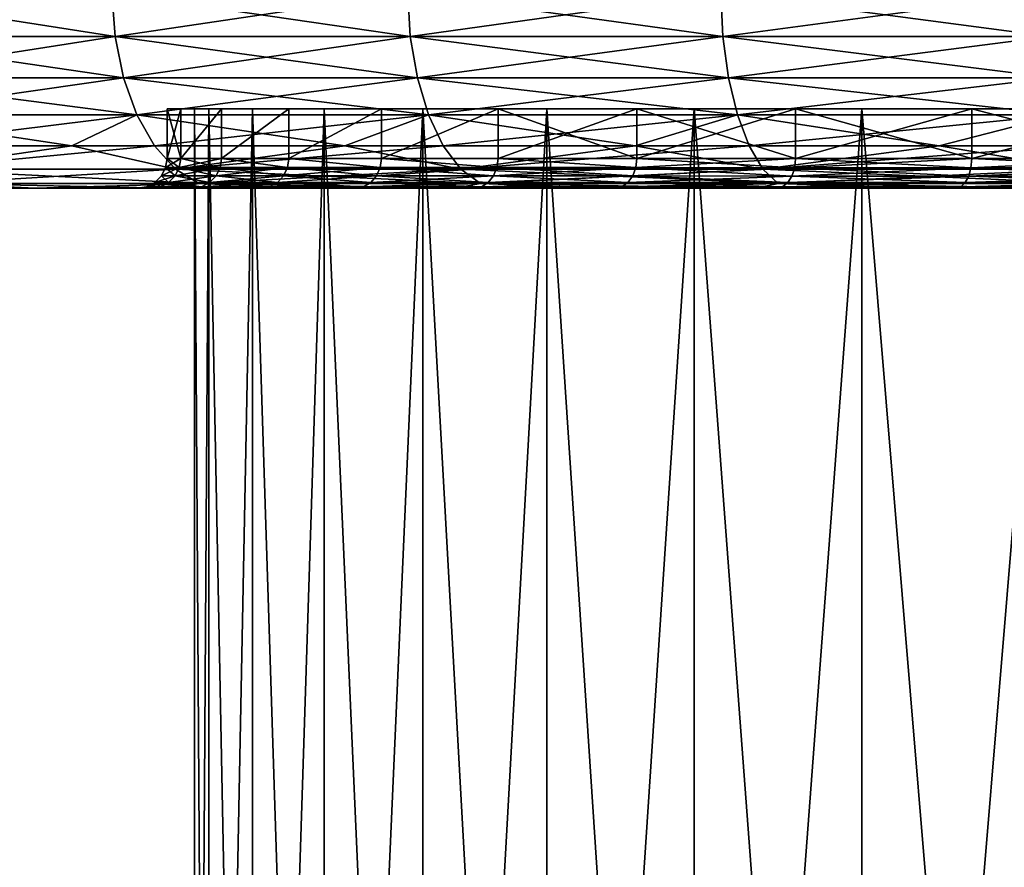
# Model space of a CAD drawing. Header units: metres. Extents: x -128 to 146, y -23 to 80.
# Tile 64 of 113: x 58 to 67, y 46 to 55. Entities that reach past the tile are written whole.
import ezdxf

# ---------------------------------------------------------------- set-up
doc = ezdxf.new("R2010")
doc.units = ezdxf.units.M
doc.layers.add('solid_509241_SW0001', color=7, linetype='CONTINUOUS')

msp = doc.modelspace()

# ---------------------------------------------------------------- linework, layer by layer
at = {"layer": 'solid_509241_SW0001'}
for points in [[(55.766575, 54.527153, -24.409277), (55.730045, 54.96666, -24.452282), (58.49556, 54.966637, -26.554569)], [(58.527222, 54.527153, 26.507864), (58.49556, 54.966637, 26.554565), (55.730045, 54.96666, 24.452278)], [(58.527222, 54.527153, 26.507864), (55.730045, 54.96666, 24.452278), (55.766575, 54.527153, 24.409275)], [(58.527222, 54.527153, -26.507868), (55.766575, 54.527153, -24.409277), (58.49556, 54.966637, -26.554569)], [(58.527222, 54.527153, -26.507868), (58.49556, 54.966637, -26.554569), (61.47216, 54.966656, -28.345528)], [(61.498581, 54.527153, 28.295673), (61.47216, 54.966656, 28.345526), (58.49556, 54.966637, 26.554565)], [(61.498581, 54.527153, 28.295673), (58.49556, 54.966637, 26.554565), (58.527222, 54.527153, 26.507864)], [(61.498581, 54.527153, -28.295675), (58.527222, 54.527153, -26.507868), (61.47216, 54.966656, -28.345528)], [(61.498581, 54.527153, -28.295675), (61.47216, 54.966656, -28.345528), (64.624939, 54.966671, -29.804159)], [(64.645821, 54.527153, 29.751741), (64.624939, 54.966671, 29.804155), (61.47216, 54.966656, 28.345526)], [(64.645821, 54.527153, 29.751741), (61.47216, 54.966656, 28.345526), (61.498581, 54.527153, 28.295673)], [(64.645821, 54.527153, -29.751743), (61.498581, 54.527153, -28.295675), (64.624939, 54.966671, -29.804159)], [(64.645821, 54.527153, -29.751743), (64.624939, 54.966671, -29.804159), (67.916946, 54.966648, -30.913364)], [(67.932037, 54.527153, 30.858997), (67.916946, 54.966648, 30.913363), (64.624939, 54.966671, 29.804155)], [(67.932037, 54.527153, 30.858997), (64.624939, 54.966671, 29.804155), (64.645821, 54.527153, 29.751741)], [(67.932037, 54.527153, -30.858999), (64.645821, 54.527153, -29.751743), (67.916946, 54.966648, -30.913364)], [(55.766575, 54.527153, 24.409275), (55.864986, 54.110447, 24.293413), (58.61253, 54.110447, 26.38204)], [(58.527222, 54.527153, 26.507864), (55.766575, 54.527153, 24.409275), (58.61253, 54.110447, 26.38204)], [(55.864986, 54.110447, -24.293415), (55.766575, 54.527153, -24.409277), (58.527222, 54.527153, -26.507868)], [(58.61253, 54.110447, -26.382044), (55.864986, 54.110447, -24.293415), (58.527222, 54.527153, -26.507868)], [(58.527222, 54.527153, 26.507864), (58.61253, 54.110447, 26.38204), (61.56979, 54.110447, 28.161364)], [(61.498581, 54.527153, 28.295673), (58.527222, 54.527153, 26.507864), (61.56979, 54.110447, 28.161364)], [(58.61253, 54.110447, -26.382044), (58.527222, 54.527153, -26.507868), (61.498581, 54.527153, -28.295675)], [(61.56979, 54.110447, -28.161367), (58.61253, 54.110447, -26.382044), (61.498581, 54.527153, -28.295675)], [(61.498581, 54.527153, 28.295673), (61.56979, 54.110447, 28.161364), (64.702087, 54.110447, 29.610519)], [(64.645821, 54.527153, 29.751741), (61.498581, 54.527153, 28.295673), (64.702087, 54.110447, 29.610519)], [(61.56979, 54.110447, -28.161367), (61.498581, 54.527153, -28.295675), (64.645821, 54.527153, -29.751743)], [(64.702087, 54.110447, -29.610523), (61.56979, 54.110447, -28.161367), (64.645821, 54.527153, -29.751743)], [(64.645821, 54.527153, 29.751741), (64.702087, 54.110447, 29.610519), (67.97271, 54.110447, 30.712521)], [(67.932037, 54.527153, 30.858997), (64.645821, 54.527153, 29.751741), (67.97271, 54.110447, 30.712521)], [(64.702087, 54.110447, -29.610523), (64.645821, 54.527153, -29.751743), (67.932037, 54.527153, -30.858999)], [(67.97271, 54.110447, -30.712524), (64.702087, 54.110447, -29.610523), (67.932037, 54.527153, -30.858999)], [(55.864986, 54.110447, 24.293413), (56.020443, 53.737495, 24.110397), (58.747288, 53.737495, 26.18329)], [(58.61253, 54.110447, 26.38204), (55.864986, 54.110447, 24.293413), (58.747288, 53.737495, 26.18329)], [(56.020443, 53.737495, -24.110399), (55.864986, 54.110447, -24.293415), (58.61253, 54.110447, -26.382044)], [(58.747288, 53.737495, -26.183294), (56.020443, 53.737495, -24.110399), (58.61253, 54.110447, -26.382044)], [(58.61253, 54.110447, 26.38204), (58.747288, 53.737495, 26.18329), (61.682266, 53.737495, 27.949209)], [(61.56979, 54.110447, 28.161364), (58.61253, 54.110447, 26.38204), (61.682266, 53.737495, 27.949209)], [(58.747288, 53.737495, -26.183294), (58.61253, 54.110447, -26.382044), (61.56979, 54.110447, -28.161367)], [(61.682266, 53.737495, -27.949211), (58.747288, 53.737495, -26.183294), (61.56979, 54.110447, -28.161367)], [(61.56979, 54.110447, 28.161364), (61.682266, 53.737495, 27.949209), (64.79097, 53.737499, 29.387447)], [(64.702087, 54.110447, 29.610519), (61.56979, 54.110447, 28.161364), (64.79097, 53.737499, 29.387447)], [(61.682266, 53.737495, -27.949211), (61.56979, 54.110447, -28.161367), (64.702087, 54.110447, -29.610523)], [(64.79097, 53.737499, -29.387451), (61.682266, 53.737495, -27.949211), (64.702087, 54.110447, -29.610523)], [(64.702087, 54.110447, 29.610519), (64.79097, 53.737499, 29.387447), (68.036949, 53.737499, 30.481146)], [(67.97271, 54.110447, 30.712521), (64.702087, 54.110447, 29.610519), (68.036949, 53.737499, 30.481146)], [(64.79097, 53.737499, -29.387451), (64.702087, 54.110447, -29.610523), (67.97271, 54.110447, -30.712524)], [(68.036949, 53.737499, -30.48115), (64.79097, 53.737499, -29.387451), (67.97271, 54.110447, -30.712524)], [(56.020443, 53.737495, 24.110397), (55.544308, 53.426647, 23.273651), (58.091866, 53.426647, 25.336622)], [(58.747288, 53.737495, 26.18329), (56.020443, 53.737495, 24.110397), (58.091866, 53.426647, 25.336622)], [(56.225292, 53.426647, -23.869232), (56.020443, 53.737495, -24.110399), (58.747288, 53.737495, -26.183294)], [(58.924862, 53.426647, -25.921391), (56.225292, 53.426647, -23.869232), (58.747288, 53.737495, -26.183294)], [(58.747288, 53.737495, 26.18329), (58.091866, 53.426647, 25.336622), (60.841106, 53.426647, 27.122)], [(61.682266, 53.737495, 27.949209), (58.747288, 53.737495, 26.18329), (60.841106, 53.426647, 27.122)], [(58.924862, 53.426647, -25.921391), (58.747288, 53.737495, -26.183294), (61.682266, 53.737495, -27.949211)], [(61.830482, 53.426647, -27.669645), (58.924862, 53.426647, -25.921391), (61.682266, 53.737495, -27.949211)], [(59.187584, 53.799999, 2.186979), (59.187595, 53.299999, 2.187082), (59.049995, 53.299999, -0.000002)], [(59.049995, 53.799999, -0.000002), (59.049995, 53.299999, -0.000002), (59.187599, 53.299999, -2.187112)], [(59.187584, 53.799999, 2.186979), (59.049995, 53.299999, -0.000002), (59.049995, 53.799999, -0.000002)], [(59.187584, 53.799999, -2.186982), (59.049995, 53.799999, -0.000002), (59.187599, 53.299999, -2.187112)], [(59.187584, 53.799999, -2.186982), (59.187584, 53.799999, 2.186979), (59.049995, 53.799999, -0.000002)], [(59.187584, 53.799999, 2.186979), (59.324997, 53.799999, -0.000002), (59.471931, 53.799999, 2.241767)], [(59.187584, 53.799999, -2.186982), (59.324997, 53.799999, -0.000002), (59.187584, 53.799999, 2.186979)], [(59.59819, 53.799999, -4.339533), (59.324997, 53.799999, -0.000002), (59.187584, 53.799999, -2.186982)], [(59.187584, 53.799999, 2.186979), (59.471931, 53.799999, 2.241767), (59.59819, 53.799999, 4.33953)], [(59.187584, 53.799999, 2.186979), (59.59819, 53.799999, 4.33953), (59.187595, 53.299999, 2.187082)], [(59.59819, 53.799999, -4.339533), (59.187584, 53.799999, -2.186982), (59.187599, 53.299999, -2.187112)], [(59.59819, 53.799999, 4.33953), (59.598251, 53.299999, 4.33976), (59.187595, 53.299999, 2.187082)], [(59.59819, 53.799999, -4.339533), (59.187599, 53.299999, -2.187112), (59.598255, 53.299999, -4.339785)], [(59.324997, 31.299999, -0.000002), (59.324997, 53.799999, -0.000002), (59.471931, 53.799999, -2.241771)], [(59.59819, 53.799999, -4.339533), (59.471931, 53.799999, -2.241771), (59.324997, 53.799999, -0.000002)], [(59.471935, 31.299999, -2.241789), (59.324997, 31.299999, -0.000002), (59.471931, 53.799999, -2.241771)], [(59.471935, 31.299999, 2.241786), (59.324997, 53.799999, -0.000002), (59.324997, 31.299999, -0.000002)], [(59.471935, 31.299999, 2.241786), (59.471931, 53.799999, 2.241767), (59.324997, 53.799999, -0.000002)], [(59.471935, 31.299999, -2.241789), (59.471931, 53.799999, -2.241771), (59.910221, 53.799999, -4.445204)], [(59.59819, 53.799999, -4.339533), (59.910221, 53.799999, -4.445204), (59.471931, 53.799999, -2.241771)], [(59.910221, 31.299999, 4.445216), (59.910221, 53.799999, 4.445201), (59.471931, 53.799999, 2.241767)], [(59.59819, 53.799999, 4.33953), (59.471931, 53.799999, 2.241767), (59.910221, 53.799999, 4.445201)], [(59.471935, 31.299999, 2.241786), (59.910221, 31.299999, 4.445216), (59.471931, 53.799999, 2.241767)], [(59.910221, 31.299999, -4.445219), (59.471935, 31.299999, -2.241789), (59.910221, 53.799999, -4.445204)], [(60.275364, 53.799999, -6.423692), (59.910221, 53.799999, -4.445204), (59.59819, 53.799999, -4.339533)], [(59.59819, 53.799999, 4.33953), (59.910221, 53.799999, 4.445201), (60.275364, 53.799999, 6.423689)], [(59.59819, 53.799999, 4.33953), (60.275364, 53.799999, 6.423689), (59.598251, 53.299999, 4.33976)], [(60.275364, 53.799999, -6.423692), (59.59819, 53.799999, -4.339533), (59.598255, 53.299999, -4.339785)], [(60.275364, 53.799999, 6.423689), (60.275459, 53.299999, 6.423935), (59.598251, 53.299999, 4.33976)], [(60.275364, 53.799999, -6.423692), (59.598255, 53.299999, -4.339785), (60.275444, 53.299999, -6.423897)], [(59.910221, 31.299999, -4.445219), (59.910221, 53.799999, -4.445204), (60.63237, 53.799999, -6.572589)], [(60.275364, 53.799999, -6.423692), (60.63237, 53.799999, -6.572589), (59.910221, 53.799999, -4.445204)], [(60.63237, 31.299999, -6.572589), (59.910221, 31.299999, -4.445219), (60.63237, 53.799999, -6.572589)], [(60.63237, 31.299999, 6.572587), (60.63237, 53.799999, 6.572586), (59.910221, 53.799999, 4.445201)], [(60.275364, 53.799999, 6.423689), (59.910221, 53.799999, 4.445201), (60.63237, 53.799999, 6.572586)], [(59.910221, 31.299999, 4.445216), (60.63237, 31.299999, 6.572587), (59.910221, 53.799999, 4.445201)], [(61.208427, 53.799999, -8.406569), (60.63237, 53.799999, -6.572589), (60.275364, 53.799999, -6.423692)], [(60.275364, 53.799999, 6.423689), (60.63237, 53.799999, 6.572586), (61.208427, 53.799999, 8.406567)], [(60.275364, 53.799999, 6.423689), (61.208427, 53.799999, 8.406567), (60.275459, 53.299999, 6.423935)], [(61.208427, 53.799999, -8.406569), (60.275364, 53.799999, -6.423692), (60.275444, 53.299999, -6.423897)], [(61.208427, 53.799999, -8.406569), (60.275444, 53.299999, -6.423897), (61.208488, 53.299999, -8.406686)], [(61.208427, 53.799999, 8.406567), (61.208561, 53.299999, 8.406815), (60.275459, 53.299999, 6.423935)], [(60.63237, 31.299999, -6.572589), (60.63237, 53.799999, -6.572589), (61.626022, 53.799999, -8.587514)], [(61.208427, 53.799999, -8.406569), (61.626022, 53.799999, -8.587514), (60.63237, 53.799999, -6.572589)], [(61.626015, 31.299999, -8.587502), (60.63237, 31.299999, -6.572589), (61.626022, 53.799999, -8.587514)], [(61.626015, 31.299999, 8.587499), (61.626022, 53.799999, 8.587511), (60.63237, 53.799999, 6.572586)], [(61.208427, 53.799999, 8.406567), (60.63237, 53.799999, 6.572586), (61.626022, 53.799999, 8.587511)], [(60.63237, 31.299999, 6.572587), (61.626015, 31.299999, 8.587499), (60.63237, 53.799999, 6.572586)], [(61.682266, 53.737495, 27.949209), (60.841106, 53.426647, 27.122), (63.761906, 53.426647, 28.610222)], [(62.382656, 53.799999, -10.256866), (61.626022, 53.799999, -8.587514), (61.208427, 53.799999, -8.406569)], [(61.208427, 53.799999, 8.406567), (61.626022, 53.799999, 8.587511), (62.382656, 53.799999, 10.256864)], [(61.208427, 53.799999, 8.406567), (62.382656, 53.799999, 10.256864), (61.208561, 53.299999, 8.406815)], [(62.382656, 53.799999, -10.256866), (61.208427, 53.799999, -8.406569), (61.208488, 53.299999, -8.406686)], [(62.382656, 53.799999, -10.256866), (61.208488, 53.299999, -8.406686), (62.382793, 53.299999, -10.257054)], [(62.382656, 53.799999, 10.256864), (62.382866, 53.299999, 10.257154), (61.208561, 53.299999, 8.406815)], [(61.626015, 31.299999, -8.587502), (61.626022, 53.799999, -8.587514), (62.874168, 53.799999, -10.455494)], [(62.874157, 31.299999, -10.455479), (61.626015, 31.299999, -8.587502), (62.874168, 53.799999, -10.455494)], [(61.626015, 31.299999, 8.587499), (62.874157, 31.299999, 10.455476), (61.626022, 53.799999, 8.587511)], [(62.382656, 53.799999, -10.256866), (62.874168, 53.799999, -10.455494), (61.626022, 53.799999, -8.587514)], [(62.874157, 31.299999, 10.455476), (62.874168, 53.799999, 10.45549), (61.626022, 53.799999, 8.587511)], [(62.382656, 53.799999, 10.256864), (61.626022, 53.799999, 8.587511), (62.874168, 53.799999, 10.45549)], [(64.79097, 53.737499, 29.387447), (61.682266, 53.737495, 27.949209), (63.761906, 53.426647, 28.610222)], [(61.830482, 53.426647, -27.669645), (61.682266, 53.737495, -27.949211), (64.79097, 53.737499, -29.387451)], [(64.908089, 53.426647, -29.093498), (61.830482, 53.426647, -27.669645), (64.79097, 53.737499, -29.387451)], [(63.779522, 53.799999, -11.945383), (62.874168, 53.799999, -10.455494), (62.382656, 53.799999, -10.256866)], [(62.382656, 53.799999, 10.256864), (62.874168, 53.799999, 10.45549), (63.779522, 53.799999, 11.94538)], [(62.382656, 53.799999, 10.256864), (63.779522, 53.799999, 11.94538), (62.382866, 53.299999, 10.257154)], [(62.382656, 53.799999, -10.256866), (62.382793, 53.299999, -10.257054), (63.779442, 53.299999, -11.945297)], [(63.779522, 53.799999, -11.945383), (62.382656, 53.799999, -10.256866), (63.779442, 53.299999, -11.945297)], [(63.779522, 53.799999, 11.94538), (63.779762, 53.299999, 11.945633), (62.382866, 53.299999, 10.257154)], [(62.874157, 31.299999, -10.455479), (62.874168, 53.799999, -10.455494), (64.355438, 53.799999, -12.144561)], [(64.355438, 31.299999, -12.14456), (62.874157, 31.299999, -10.455479), (64.355438, 53.799999, -12.144561)], [(62.874157, 31.299999, 10.455476), (64.355438, 31.299999, 12.144557), (62.874168, 53.799999, 10.45549)], [(63.779522, 53.799999, -11.945383), (64.355438, 53.799999, -12.144561), (62.874168, 53.799999, -10.455494)], [(64.355438, 31.299999, 12.144557), (64.355438, 53.799999, 12.144557), (62.874168, 53.799999, 10.45549)], [(63.779522, 53.799999, 11.94538), (62.874168, 53.799999, 10.45549), (64.355438, 53.799999, 12.144557)], [(64.79097, 53.737499, 29.387447), (63.761906, 53.426647, 28.610222), (66.822273, 53.426647, 29.784986)], [(63.779522, 53.799999, -11.945383), (63.779442, 53.299999, -11.945297), (65.376389, 53.299999, -13.445)], [(65.376984, 53.799999, -13.445491), (64.355438, 53.799999, -12.144561), (63.779522, 53.799999, -11.945383)], [(63.779522, 53.799999, 11.94538), (64.355438, 53.799999, 12.144557), (65.376984, 53.799999, 13.445487)], [(63.779522, 53.799999, 11.94538), (65.376984, 53.799999, 13.445487), (63.779762, 53.299999, 11.945633)], [(65.376984, 53.799999, -13.445491), (63.779522, 53.799999, -11.945383), (65.376389, 53.299999, -13.445)], [(65.376984, 53.799999, 13.445487), (65.377213, 53.299999, 13.445674), (63.779762, 53.299999, 11.945633)], [(64.355438, 31.299999, -12.14456), (64.355438, 53.799999, -12.144561), (66.04451, 53.799999, -13.625834)], [(65.376984, 53.799999, -13.445491), (66.04451, 53.799999, -13.625834), (64.355438, 53.799999, -12.144561)], [(66.044525, 31.299999, -13.625845), (64.355438, 31.299999, -12.14456), (66.04451, 53.799999, -13.625834)], [(66.044525, 31.299999, 13.625842), (66.04451, 53.799999, 13.625831), (64.355438, 53.799999, 12.144557)], [(65.376984, 53.799999, 13.445487), (64.355438, 53.799999, 12.144557), (66.04451, 53.799999, 13.625831)], [(64.355438, 31.299999, 12.144557), (66.044525, 31.299999, 13.625842), (64.355438, 53.799999, 12.144557)], [(68.036949, 53.737499, 30.481146), (64.79097, 53.737499, 29.387447), (66.822273, 53.426647, 29.784986)], [(64.908089, 53.426647, -29.093498), (64.79097, 53.737499, -29.387451), (68.036949, 53.737499, -30.48115)], [(68.121605, 53.426647, -30.176256), (64.908089, 53.426647, -29.093498), (68.036949, 53.737499, -30.48115)], [(65.376984, 53.799999, -13.445491), (65.376389, 53.299999, -13.445), (67.149254, 53.299999, -14.733168)], [(67.149841, 53.799999, -14.733542), (66.04451, 53.799999, -13.625834), (65.376984, 53.799999, -13.445491)], [(65.376984, 53.799999, 13.445487), (66.04451, 53.799999, 13.625831), (67.149841, 53.799999, 14.73354)], [(65.376984, 53.799999, 13.445487), (67.149841, 53.799999, 14.73354), (65.377213, 53.299999, 13.445674)], [(67.149841, 53.799999, -14.733542), (65.376984, 53.799999, -13.445491), (67.149254, 53.299999, -14.733168)], [(67.149841, 53.799999, 14.73354), (67.150185, 53.299999, 14.733758), (65.377213, 53.299999, 13.445674)], [(66.044525, 31.299999, -13.625845), (66.04451, 53.799999, -13.625834), (67.912491, 53.799999, -14.87398)], [(67.149841, 53.799999, -14.733542), (67.912491, 53.799999, -14.87398), (66.04451, 53.799999, -13.625834)], [(67.912498, 31.299999, 14.873984), (67.912491, 53.799999, 14.873977), (66.04451, 53.799999, 13.625831)], [(67.149841, 53.799999, 14.73354), (66.04451, 53.799999, 13.625831), (67.912491, 53.799999, 14.873977)], [(66.044525, 31.299999, 13.625842), (67.912498, 31.299999, 14.873984), (66.04451, 53.799999, 13.625831)], [(67.912498, 31.299999, -14.873987), (66.044525, 31.299999, -13.625845), (67.912491, 53.799999, -14.87398)], [(68.036949, 53.737499, 30.481146), (66.822273, 53.426647, 29.784986), (69.988663, 53.426647, 30.633419)], [(67.149841, 53.799999, -14.733542), (67.149254, 53.299999, -14.733168), (69.069557, 53.299999, -15.788958)], [(69.070137, 53.799999, -15.789231), (67.912491, 53.799999, -14.87398), (67.149841, 53.799999, -14.733542)], [(67.149841, 53.799999, 14.73354), (67.912491, 53.799999, 14.873977), (69.070137, 53.799999, 15.789227)], [(67.149841, 53.799999, 14.73354), (69.070137, 53.799999, 15.789227), (67.150185, 53.299999, 14.733758)], [(69.070137, 53.799999, -15.789231), (67.149841, 53.799999, -14.733542), (69.069557, 53.299999, -15.788958)], [(69.070137, 53.799999, 15.789227), (69.070625, 53.299999, 15.789459), (67.150185, 53.299999, 14.733758)], [(58.091866, 53.426647, 25.336622), (55.544308, 53.426647, 23.273651), (56.46946, 53.193188, 23.581772)], [(56.46946, 53.193188, -23.581776), (56.225292, 53.426647, -23.869232), (58.924862, 53.426647, -25.921391)], [(58.091866, 53.426647, 25.336622), (56.46946, 53.193188, 23.581772), (59.13652, 53.193188, 25.609217)], [(59.13652, 53.193188, -25.609221), (56.46946, 53.193188, -23.581776), (58.924862, 53.426647, -25.921391)], [(60.841106, 53.426647, 27.122), (58.091866, 53.426647, 25.336622), (59.13652, 53.193188, 25.609217)], [(59.13652, 53.193188, -25.609221), (58.924862, 53.426647, -25.921391), (61.830482, 53.426647, -27.669645)], [(60.841106, 53.426647, 27.122), (59.13652, 53.193188, 25.609217), (62.007149, 53.193188, 27.336416)], [(62.007149, 53.193188, -27.33642), (59.13652, 53.193188, -25.609221), (61.830482, 53.426647, -27.669645)], [(63.761906, 53.426647, 28.610222), (60.841106, 53.426647, 27.122), (62.007149, 53.193188, 27.336416)], [(62.007149, 53.193188, -27.33642), (61.830482, 53.426647, -27.669645), (64.908089, 53.426647, -29.093498)], [(63.761906, 53.426647, 28.610222), (62.007149, 53.193188, 27.336416), (65.047691, 53.193188, 28.743122)], [(65.047691, 53.193188, -28.743126), (62.007149, 53.193188, -27.33642), (64.908089, 53.426647, -29.093498)], [(66.822273, 53.426647, 29.784986), (63.761906, 53.426647, 28.610222), (65.047691, 53.193188, 28.743122)], [(65.047691, 53.193188, -28.743126), (64.908089, 53.426647, -29.093498), (68.121605, 53.426647, -30.176256)], [(66.822273, 53.426647, 29.784986), (65.047691, 53.193188, 28.743122), (68.222504, 53.193188, 29.812841)], [(68.222504, 53.193188, -29.812845), (65.047691, 53.193188, -28.743126), (68.121605, 53.426647, -30.176256)], [(69.988663, 53.426647, 30.633419), (66.822273, 53.426647, 29.784986), (68.222504, 53.193188, 29.812841)], [(59.187595, 53.299999, 2.187082), (59.035946, 53.207607, -0.000002), (59.049995, 53.299999, -0.000002)], [(59.173611, 53.207546, -2.188864), (59.049995, 53.299999, -0.000002), (59.035946, 53.207607, -0.000002)], [(59.187595, 53.299999, 2.187082), (59.173611, 53.207546, 2.18886), (59.035946, 53.207607, -0.000002)], [(59.187599, 53.299999, -2.187112), (59.049995, 53.299999, -0.000002), (59.173611, 53.207546, -2.188864)], [(59.598251, 53.299999, 4.33976), (59.584526, 53.207485, 4.343208), (59.173611, 53.207546, 2.18886)], [(59.187595, 53.299999, 2.187082), (59.598251, 53.299999, 4.33976), (59.173611, 53.207546, 2.18886)], [(59.187599, 53.299999, -2.187112), (59.173611, 53.207546, -2.188864), (59.584526, 53.207485, -4.343211)], [(59.598255, 53.299999, -4.339785), (59.187599, 53.299999, -2.187112), (59.584526, 53.207485, -4.343211)], [(59.598251, 53.299999, 4.33976), (60.262218, 53.207428, 6.429065), (59.584526, 53.207485, 4.343208)], [(59.598255, 53.299999, -4.339785), (59.584526, 53.207485, -4.343211), (60.262218, 53.207428, -6.429068)], [(59.598251, 53.299999, 4.33976), (60.275459, 53.299999, 6.423935), (60.262218, 53.207428, 6.429065)], [(60.275444, 53.299999, -6.423897), (59.598255, 53.299999, -4.339785), (60.262218, 53.207428, -6.429068)], [(60.275459, 53.299999, 6.423935), (61.195999, 53.207371, 8.413535), (60.262218, 53.207428, 6.429065)], [(60.275444, 53.299999, -6.423897), (60.262218, 53.207428, -6.429068), (61.195999, 53.207371, -8.413538)], [(61.208488, 53.299999, -8.406686), (60.275444, 53.299999, -6.423897), (61.195999, 53.207371, -8.413538)], [(60.275459, 53.299999, 6.423935), (61.208561, 53.299999, 8.406815), (61.195999, 53.207371, 8.413535)], [(61.208561, 53.299999, 8.406815), (62.37114, 53.207321, 10.265321), (61.195999, 53.207371, 8.413535)], [(61.208488, 53.299999, -8.406686), (61.195999, 53.207371, -8.413538), (62.37114, 53.207321, -10.265325)], [(62.382793, 53.299999, -10.257054), (61.208488, 53.299999, -8.406686), (62.37114, 53.207321, -10.265325)], [(61.208561, 53.299999, 8.406815), (62.382866, 53.299999, 10.257154), (62.37114, 53.207321, 10.265321)], [(62.382866, 53.299999, 10.257154), (63.769108, 53.207272, 11.955218), (62.37114, 53.207321, 10.265321)], [(62.382793, 53.299999, -10.257054), (62.37114, 53.207321, -10.265325), (63.769108, 53.207272, -11.955222)], [(63.779442, 53.299999, -11.945297), (62.382793, 53.299999, -10.257054), (63.769108, 53.207272, -11.955222)], [(62.382866, 53.299999, 10.257154), (63.779762, 53.299999, 11.945633), (63.769108, 53.207272, 11.955218)], [(63.779762, 53.299999, 11.945633), (65.367859, 53.20723, 13.456575), (63.769108, 53.207272, 11.955218)], [(65.376389, 53.299999, -13.445), (63.769108, 53.207272, -11.955222), (65.367859, 53.20723, -13.456579)], [(65.376389, 53.299999, -13.445), (63.779442, 53.299999, -11.945297), (63.769108, 53.207272, -11.955222)], [(63.779762, 53.299999, 11.945633), (65.377213, 53.299999, 13.445674), (65.367859, 53.20723, 13.456575)], [(65.377213, 53.299999, 13.445674), (67.142166, 53.207195, 14.745715), (65.367859, 53.20723, 13.456575)], [(67.149254, 53.299999, -14.733168), (65.367859, 53.20723, -13.456579), (67.142166, 53.207195, -14.745718)], [(67.149254, 53.299999, -14.733168), (65.376389, 53.299999, -13.445), (65.367859, 53.20723, -13.456579)], [(65.377213, 53.299999, 13.445674), (67.150185, 53.299999, 14.733758), (67.142166, 53.207195, 14.745715)], [(67.150185, 53.299999, 14.733758), (69.064064, 53.207165, 15.802305), (67.142166, 53.207195, 14.745715)], [(69.069557, 53.299999, -15.788958), (67.142166, 53.207195, -14.745718), (69.064064, 53.207165, -15.802308)], [(69.069557, 53.299999, -15.788958), (67.149254, 53.299999, -14.733168), (67.142166, 53.207195, -14.745718)], [(67.150185, 53.299999, 14.733758), (69.070625, 53.299999, 15.789459), (69.064064, 53.207165, 15.802305)], [(56.46946, 53.193188, 23.581772), (56.740936, 53.048603, 23.262165), (59.371849, 53.048603, 25.262131)], [(59.13652, 53.193188, 25.609217), (56.46946, 53.193188, 23.581772), (59.371849, 53.048603, 25.262131)], [(56.740936, 53.048603, -23.262169), (56.46946, 53.193188, -23.581776), (59.13652, 53.193188, -25.609221)], [(59.371849, 53.048603, -25.262135), (56.740936, 53.048603, -23.262169), (59.13652, 53.193188, -25.609221)], [(59.131203, 53.123688, 2.194217), (58.926579, 53.057262, -0.000002), (58.993202, 53.123749, -0.000002)], [(59.065102, 53.057201, -2.202571), (58.993202, 53.123749, -0.000002), (58.926579, 53.057262, -0.000002)], [(59.131203, 53.123688, 2.194217), (59.065102, 53.057201, 2.202567), (58.926579, 53.057262, -0.000002)], [(58.993202, 53.123749, -0.000002), (59.035946, 53.207607, -0.000002), (59.173611, 53.207546, 2.18886)], [(59.131203, 53.123688, -2.194221), (59.035946, 53.207607, -0.000002), (58.993202, 53.123749, -0.000002)], [(59.131203, 53.123688, 2.194217), (58.993202, 53.123749, -0.000002), (59.173611, 53.207546, 2.18886)], [(59.065102, 53.057201, -2.202571), (59.131203, 53.123688, -2.194221), (58.993202, 53.123749, -0.000002)], [(59.131203, 53.123688, -2.194221), (59.173611, 53.207546, -2.188864), (59.035946, 53.207607, -0.000002)], [(59.131203, 53.123688, 2.194217), (59.543125, 53.123627, 4.353837), (59.065102, 53.057201, 2.202567)], [(59.065102, 53.057201, -2.202571), (59.478596, 53.05714, -4.370409), (59.131203, 53.123688, -2.194221)], [(59.543125, 53.123627, 4.353837), (59.478596, 53.05714, 4.370406), (59.065102, 53.057201, 2.202567)], [(59.131203, 53.123688, 2.194217), (59.173611, 53.207546, 2.18886), (59.584526, 53.207485, 4.343208)], [(59.131203, 53.123688, -2.194221), (59.543125, 53.123627, -4.353841), (59.173611, 53.207546, -2.188864)], [(59.131203, 53.123688, 2.194217), (59.584526, 53.207485, 4.343208), (59.543125, 53.123627, 4.353837)], [(59.478596, 53.05714, -4.370409), (59.543125, 53.123627, -4.353841), (59.131203, 53.123688, -2.194221)], [(59.13652, 53.193188, 25.609217), (59.371849, 53.048603, 25.262131), (62.203571, 53.048603, 26.965923)], [(62.007149, 53.193188, 27.336416), (59.13652, 53.193188, 25.609217), (62.203571, 53.048603, 26.965923)], [(59.371849, 53.048603, -25.262135), (59.13652, 53.193188, -25.609221), (62.007149, 53.193188, -27.33642)], [(59.543125, 53.123627, -4.353841), (59.584526, 53.207485, -4.343211), (59.173611, 53.207546, -2.188864)], [(62.203571, 53.048603, -26.965925), (59.371849, 53.048603, -25.262135), (62.007149, 53.193188, -27.33642)], [(59.543125, 53.123627, 4.353837), (60.222477, 53.123569, 6.444799), (59.478596, 53.05714, 4.370406)], [(59.478596, 53.05714, -4.370409), (60.16053, 53.057083, -6.469328), (59.543125, 53.123627, -4.353841)], [(60.222477, 53.123569, 6.444799), (60.16053, 53.057083, 6.469325), (59.478596, 53.05714, 4.370406)], [(59.543125, 53.123627, 4.353837), (59.584526, 53.207485, 4.343208), (60.262218, 53.207428, 6.429065)], [(59.543125, 53.123627, -4.353841), (60.222477, 53.123569, -6.444802), (59.584526, 53.207485, -4.343211)], [(59.543125, 53.123627, 4.353837), (60.262218, 53.207428, 6.429065), (60.222477, 53.123569, 6.444799)], [(60.16053, 53.057083, -6.469328), (60.222477, 53.123569, -6.444802), (59.543125, 53.123627, -4.353841)], [(60.222477, 53.123569, -6.444802), (60.262218, 53.207428, -6.429068), (59.584526, 53.207485, -4.343211)], [(60.222477, 53.123569, 6.444799), (61.158543, 53.123512, 8.434126), (60.16053, 53.057083, 6.469325)], [(60.16053, 53.057083, -6.469328), (61.100159, 53.057026, -8.466226), (60.222477, 53.123569, -6.444802)], [(61.158543, 53.123512, 8.434126), (61.100159, 53.057026, 8.466223), (60.16053, 53.057083, 6.469325)], [(60.222477, 53.123569, 6.444799), (60.262218, 53.207428, 6.429065), (61.195999, 53.207371, 8.413535)], [(60.222477, 53.123569, -6.444802), (61.158543, 53.123512, -8.43413), (60.262218, 53.207428, -6.429068)], [(60.222477, 53.123569, 6.444799), (61.195999, 53.207371, 8.413535), (61.158543, 53.123512, 8.434126)], [(61.100159, 53.057026, -8.466226), (61.158543, 53.123512, -8.43413), (60.222477, 53.123569, -6.444802)], [(61.158543, 53.123512, -8.43413), (61.195999, 53.207371, -8.413538), (60.262218, 53.207428, -6.429068)], [(61.158543, 53.123512, 8.434126), (62.336559, 53.123459, 10.290444), (61.100159, 53.057026, 8.466223)], [(61.100159, 53.057026, -8.466226), (62.282661, 53.056973, -10.329608), (61.158543, 53.123512, -8.43413)], [(62.336559, 53.123459, 10.290444), (62.282661, 53.056973, 10.329605), (61.100159, 53.057026, 8.466223)], [(61.158543, 53.123512, 8.434126), (61.195999, 53.207371, 8.413535), (62.37114, 53.207321, 10.265321)], [(61.158543, 53.123512, -8.43413), (62.336559, 53.123459, -10.290447), (61.195999, 53.207371, -8.413538)], [(61.158543, 53.123512, 8.434126), (62.37114, 53.207321, 10.265321), (62.336559, 53.123459, 10.290444)], [(62.282661, 53.056973, -10.329608), (62.336559, 53.123459, -10.290447), (61.158543, 53.123512, -8.43413)], [(62.336559, 53.123459, -10.290447), (62.37114, 53.207321, -10.265325), (61.195999, 53.207371, -8.413538)], [(62.007149, 53.193188, 27.336416), (62.203571, 53.048603, 26.965923), (65.202904, 53.048603, 28.353563)], [(65.047691, 53.193188, 28.743122), (62.007149, 53.193188, 27.336416), (65.202904, 53.048603, 28.353563)], [(62.203571, 53.048603, -26.965925), (62.007149, 53.193188, -27.33642), (65.047691, 53.193188, -28.743126)], [(65.202904, 53.048603, -28.353567), (62.203571, 53.048603, -26.965925), (65.047691, 53.193188, -28.743126)], [(62.336559, 53.123459, 10.290444), (63.737949, 53.123413, 11.984477), (62.282661, 53.056973, 10.329605)], [(62.282661, 53.056973, -10.329608), (63.689381, 53.056927, -12.030087), (62.336559, 53.123459, -10.290447)], [(63.737949, 53.123413, 11.984477), (63.689381, 53.056927, 12.030085), (62.282661, 53.056973, 10.329605)], [(62.336559, 53.123459, 10.290444), (62.37114, 53.207321, 10.265321), (63.769108, 53.207272, 11.955218)], [(62.336559, 53.123459, -10.290447), (63.737949, 53.123413, -11.984481), (62.37114, 53.207321, -10.265325)], [(62.336559, 53.123459, 10.290444), (63.769108, 53.207272, 11.955218), (63.737949, 53.123413, 11.984477)], [(63.689381, 53.056927, -12.030087), (63.737949, 53.123413, -11.984481), (62.336559, 53.123459, -10.290447)], [(63.737949, 53.123413, -11.984481), (63.769108, 53.207272, -11.955222), (62.37114, 53.207321, -10.265325)], [(63.737949, 53.123413, 11.984477), (65.340607, 53.123371, 13.48951), (63.689381, 53.056927, 12.030085)], [(63.689381, 53.056927, -12.030087), (65.298141, 53.056885, -13.540847), (63.737949, 53.123413, -11.984481)], [(65.340607, 53.123371, 13.48951), (65.298141, 53.056885, 13.540844), (63.689381, 53.056927, 12.030085)], [(63.737949, 53.123413, 11.984477), (63.769108, 53.207272, 11.955218), (65.367859, 53.20723, 13.456575)], [(63.737949, 53.123413, -11.984481), (65.340607, 53.123371, -13.489512), (63.769108, 53.207272, -11.955222)], [(63.737949, 53.123413, 11.984477), (65.367859, 53.20723, 13.456575), (65.340607, 53.123371, 13.48951)], [(65.298141, 53.056885, -13.540847), (65.340607, 53.123371, -13.489512), (63.737949, 53.123413, -11.984481)], [(65.340607, 53.123371, -13.489512), (65.367859, 53.20723, -13.456579), (63.769108, 53.207272, -11.955222)], [(65.047691, 53.193188, 28.743122), (65.202904, 53.048603, 28.353563), (68.334694, 53.048603, 29.408783)], [(68.222504, 53.193188, 29.812841), (65.047691, 53.193188, 28.743122), (68.334694, 53.048603, 29.408783)], [(65.202904, 53.048603, -28.353567), (65.047691, 53.193188, -28.743126), (68.222504, 53.193188, -29.812845)], [(68.334694, 53.048603, -29.408787), (65.202904, 53.048603, -28.353567), (68.222504, 53.193188, -29.812845)], [(65.340607, 53.123371, 13.48951), (67.119263, 53.123333, 14.781803), (65.298141, 53.056885, 13.540844)], [(65.298141, 53.056885, -13.540847), (67.083565, 53.056847, -14.838058), (65.340607, 53.123371, -13.489512)], [(67.119263, 53.123333, 14.781803), (67.083565, 53.056847, 14.838056), (65.298141, 53.056885, 13.540844)], [(65.340607, 53.123371, 13.48951), (65.367859, 53.20723, 13.456575), (67.142166, 53.207195, 14.745715)], [(65.340607, 53.123371, -13.489512), (67.119263, 53.123333, -14.781807), (65.367859, 53.20723, -13.456579)], [(65.340607, 53.123371, 13.48951), (67.142166, 53.207195, 14.745715), (67.119263, 53.123333, 14.781803)], [(67.083565, 53.056847, -14.838058), (67.119263, 53.123333, -14.781807), (65.340607, 53.123371, -13.489512)], [(67.119263, 53.123333, -14.781807), (67.142166, 53.207195, -14.745718), (65.367859, 53.20723, -13.456579)], [(67.119263, 53.123333, 14.781803), (69.045868, 53.123306, 15.84098), (67.083565, 53.056847, 14.838056)], [(67.083565, 53.056847, -14.838058), (69.017502, 53.056816, -15.901265), (67.119263, 53.123333, -14.781807)], [(67.119263, 53.123333, 14.781803), (67.142166, 53.207195, 14.745715), (69.064064, 53.207165, 15.802305)], [(67.119263, 53.123333, -14.781807), (69.045868, 53.123306, -15.840982), (67.142166, 53.207195, -14.745718)], [(67.119263, 53.123333, 14.781803), (69.064064, 53.207165, 15.802305), (69.045868, 53.123306, 15.84098)], [(69.017502, 53.056816, -15.901265), (69.045868, 53.123306, -15.840982), (67.119263, 53.123333, -14.781807)], [(69.045868, 53.123306, -15.840982), (69.064064, 53.207165, -15.802308), (67.142166, 53.207195, -14.745718)], [(57.723122, 53, -23.503611), (56.435413, 53, -22.414345), (56.740936, 53.048603, -23.262169)], [(56.740936, 53.048603, 23.262165), (56.435524, 53, 22.414442), (57.723049, 53, 23.50355)], [(56.740936, 53.048603, 23.262165), (57.723049, 53, 23.50355), (59.076359, 53, 24.523594)], [(59.371849, 53.048603, 25.262131), (56.740936, 53.048603, 23.262165), (59.076359, 53, 24.523594)], [(57.723122, 53, -23.503611), (56.740936, 53.048603, -23.262169), (59.371849, 53.048603, -25.262135)], [(59.076557, 53, -24.523739), (57.723122, 53, -23.503611), (59.371849, 53.048603, -25.262135)], [(59.065102, 53.057201, 2.202567), (58.842628, 53.014694, -0.000002), (58.926579, 53.057262, -0.000002)], [(58.981815, 53.014633, -2.213092), (58.926579, 53.057262, -0.000002), (58.842628, 53.014694, -0.000002)], [(59.065102, 53.057201, 2.202567), (58.981815, 53.014633, 2.213089), (58.842628, 53.014694, -0.000002)], [(58.981815, 53.014633, -2.213092), (59.065102, 53.057201, -2.202571), (58.926579, 53.057262, -0.000002)], [(59.065102, 53.057201, 2.202567), (59.478596, 53.05714, 4.370406), (58.981815, 53.014633, 2.213089)], [(58.981815, 53.014633, -2.213092), (59.397285, 53.014572, -4.391286), (59.065102, 53.057201, -2.202571)], [(59.478596, 53.05714, 4.370406), (59.397285, 53.014572, 4.391283), (58.981815, 53.014633, 2.213089)], [(59.397285, 53.014572, -4.391286), (59.478596, 53.05714, -4.370409), (59.065102, 53.057201, -2.202571)], [(59.371849, 53.048603, 25.262131), (59.076359, 53, 24.523594), (60.487793, 53, 25.467617)], [(60.487991, 53, -25.467745), (59.076557, 53, -24.523739), (59.371849, 53.048603, -25.262135)], [(59.371849, 53.048603, 25.262131), (60.487793, 53, 25.467617), (61.947487, 53, 26.328966)], [(62.203571, 53.048603, 26.965923), (59.371849, 53.048603, 25.262131), (61.947487, 53, 26.328966)], [(60.487991, 53, -25.467745), (59.371849, 53.048603, -25.262135), (62.203571, 53.048603, -26.965925)], [(59.478596, 53.05714, 4.370406), (60.16053, 53.057083, 6.469325), (59.397285, 53.014572, 4.391283)], [(59.397285, 53.014572, -4.391286), (60.082478, 53.014511, -6.500231), (59.478596, 53.05714, -4.370409)], [(60.16053, 53.057083, 6.469325), (60.082478, 53.014511, 6.500228), (59.397285, 53.014572, 4.391283)], [(60.082478, 53.014511, -6.500231), (60.16053, 53.057083, -6.469328), (59.478596, 53.05714, -4.370409)], [(60.16053, 53.057083, 6.469325), (61.100159, 53.057026, 8.466223), (60.082478, 53.014511, 6.500228)], [(60.082478, 53.014511, -6.500231), (61.026596, 53.014458, -8.506667), (60.16053, 53.057083, -6.469328)], [(61.100159, 53.057026, 8.466223), (61.026596, 53.014458, 8.506664), (60.082478, 53.014511, 6.500228)], [(61.026596, 53.014458, -8.506667), (61.100159, 53.057026, -8.466226), (60.16053, 53.057083, -6.469328)], [(61.947544, 53, -26.329), (60.487991, 53, -25.467745), (62.203571, 53.048603, -26.965925)], [(61.100159, 53.057026, 8.466223), (62.282661, 53.056973, 10.329605), (61.026596, 53.014458, 8.506664)], [(61.026596, 53.014458, -8.506667), (62.214745, 53.014404, -10.378951), (61.100159, 53.057026, -8.466226)], [(62.282661, 53.056973, 10.329605), (62.214745, 53.014404, 10.378947), (61.026596, 53.014458, 8.506664)], [(62.214745, 53.014404, -10.378951), (62.282661, 53.056973, -10.329608), (61.100159, 53.057026, -8.466226)], [(62.203571, 53.048603, 26.965923), (61.947487, 53, 26.328966), (63.445869, 53, 27.10314)], [(63.445732, 53, -27.103079), (61.947544, 53, -26.329), (62.203571, 53.048603, -26.965925)], [(62.203571, 53.048603, 26.965923), (63.445869, 53, 27.10314), (64.979507, 53, 27.789726)], [(65.202904, 53.048603, 28.353563), (62.203571, 53.048603, 26.965923), (64.979507, 53, 27.789726)], [(63.445732, 53, -27.103079), (62.203571, 53.048603, -26.965925), (65.202904, 53.048603, -28.353567)], [(62.282661, 53.056973, 10.329605), (63.689381, 53.056927, 12.030085), (62.214745, 53.014404, 10.378947)], [(62.214745, 53.014404, -10.378951), (63.628189, 53.014355, -12.087553), (62.282661, 53.056973, -10.329608)], [(63.689381, 53.056927, 12.030085), (63.628189, 53.014355, 12.08755), (62.214745, 53.014404, 10.378947)], [(63.628189, 53.014355, -12.087553), (63.689381, 53.056927, -12.030087), (62.282661, 53.056973, -10.329608)], [(64.979301, 53, -27.789644), (63.445732, 53, -27.103079), (65.202904, 53.048603, -28.353567)], [(63.689381, 53.056927, 12.030085), (65.298141, 53.056885, 13.540844), (63.628189, 53.014355, 12.08755)], [(63.628189, 53.014355, -12.087553), (65.244629, 53.014313, -13.605529), (63.689381, 53.056927, -12.030087)], [(65.298141, 53.056885, 13.540844), (65.244629, 53.014313, 13.605526), (63.628189, 53.014355, 12.08755)], [(65.244629, 53.014313, -13.605529), (65.298141, 53.056885, -13.540847), (63.689381, 53.056927, -12.030087)], [(66.54882, 53, -28.389513), (64.979301, 53, -27.789644), (65.202904, 53.048603, -28.353567)], [(65.202904, 53.048603, 28.353563), (64.979507, 53, 27.789726), (66.548965, 53, 28.389559)], [(65.202904, 53.048603, 28.353563), (66.548965, 53, 28.389559), (68.155327, 53, 28.902544)], [(68.334694, 53.048603, 29.408783), (65.202904, 53.048603, 28.353563), (68.155327, 53, 28.902544)], [(66.54882, 53, -28.389513), (65.202904, 53.048603, -28.353567), (68.334694, 53.048603, -29.408787)], [(65.298141, 53.056885, 13.540844), (67.083565, 53.056847, 14.838056), (65.244629, 53.014313, 13.605526)], [(65.244629, 53.014313, -13.605529), (67.038582, 53.014278, -14.908937), (65.298141, 53.056885, -13.540847)], [(67.083565, 53.056847, 14.838056), (67.038582, 53.014278, 14.908935), (65.244629, 53.014313, 13.605526)], [(67.038582, 53.014278, -14.908937), (67.083565, 53.056847, -14.838058), (65.298141, 53.056885, -13.540847)], [(68.155396, 53, -28.902567), (66.54882, 53, -28.389513), (68.334694, 53.048603, -29.408787)], [(67.083565, 53.056847, 14.838056), (69.017502, 53.056816, 15.901262), (67.038582, 53.014278, 14.908935)], [(67.038582, 53.014278, -14.908937), (68.981758, 53.014248, -15.977222), (67.083565, 53.056847, -14.838058)], [(69.017502, 53.056816, 15.901262), (68.981758, 53.014248, 15.97722), (67.038582, 53.014278, 14.908935)], [(69.045868, 53.123306, 15.84098), (69.017502, 53.056816, 15.901262), (67.083565, 53.056847, 14.838056)], [(68.981758, 53.014248, -15.977222), (69.017502, 53.056816, -15.901265), (67.083565, 53.056847, -14.838058)], [(58.890202, 53, 2.222078), (46.461727, 53, 1.640786), (46.416943, 53, -0.000002)], [(58.75, 53, -0.000002), (46.416943, 53, -0.000002), (46.46172, 53, -1.64065)], [(58.890202, 53, 2.222078), (46.416943, 53, -0.000002), (58.75, 53, -0.000002)], [(58.889126, 53, -2.213521), (46.46172, 53, -1.64065), (46.600372, 53, -3.316916)], [(58.889126, 53, -2.213521), (58.75, 53, -0.000002), (46.46172, 53, -1.64065)], [(58.890202, 53, 2.222078), (46.600376, 53, 3.31696), (46.461727, 53, 1.640786)], [(59.064266, 53, -3.322447), (46.600372, 53, -3.316916), (46.835831, 53, -5.002666)], [(59.064266, 53, -3.322447), (58.889126, 53, -2.213521), (46.600372, 53, -3.316916)], [(59.311668, 53, 4.427857), (46.835815, 53, 5.002585), (46.600376, 53, 3.31696)], [(59.06609, 53, 3.331995), (59.311668, 53, 4.427857), (46.600376, 53, 3.31696)], [(58.890202, 53, 2.222078), (59.06609, 53, 3.331995), (46.600376, 53, 3.31696)], [(60.003822, 53, 6.551529), (47.165974, 53, 6.671281), (46.835815, 53, 5.002585)], [(59.624928, 53, 5.502475), (60.003822, 53, 6.551529), (46.835815, 53, 5.002585)], [(59.311668, 53, 4.427857), (59.624928, 53, 5.502475), (46.835815, 53, 5.002585)], [(59.621475, 53, -5.49188), (46.835831, 53, -5.002666), (47.165989, 53, -6.671357)], [(59.309086, 53, -4.41783), (59.064266, 53, -3.322447), (46.835831, 53, -5.002666)], [(59.621475, 53, -5.49188), (59.309086, 53, -4.41783), (46.835831, 53, -5.002666)], [(60.447498, 53, 7.573936), (47.587406, 53, 8.309767), (47.165974, 53, 6.671281)], [(60.003822, 53, 6.551529), (60.447498, 53, 7.573936), (47.165974, 53, 6.671281)], [(59.999397, 53, -6.540378), (47.165989, 53, -6.671357), (47.587406, 53, -8.309776)], [(59.999397, 53, -6.540378), (59.621475, 53, -5.49188), (47.165989, 53, -6.671357)], [(61.526585, 53, 9.531286), (48.098202, 53, 9.916079), (47.587406, 53, 8.309767)], [(60.95594, 53, 8.569132), (61.526585, 53, 9.531286), (47.587406, 53, 8.309767)], [(60.447498, 53, 7.573936), (60.95594, 53, 8.569132), (47.587406, 53, 8.309767)], [(60.945621, 53, -8.550396), (47.587406, 53, -8.309776), (48.098175, 53, -9.916006)], [(60.945621, 53, -8.550396), (59.999397, 53, -6.540378), (47.587406, 53, -8.309776)], [(62.133369, 53, -10.423506), (48.098175, 53, -9.916006), (48.696606, 53, -11.487463)], [(62.133369, 53, -10.423506), (60.945621, 53, -8.550396), (48.098175, 53, -9.916006)], [(62.155151, 53, 10.453459), (48.696671, 53, 11.487617), (48.098202, 53, 9.916079)], [(61.526585, 53, 9.531286), (62.155151, 53, 10.453459), (48.098202, 53, 9.916079)], [(63.543373, 53, -12.131647), (48.696606, 53, -11.487463), (49.381306, 53, -13.021798)], [(63.543373, 53, -12.131647), (62.133369, 53, -10.423506), (48.696606, 53, -11.487463)], [(63.573849, 53, 12.164111), (49.381371, 53, 13.021933), (48.696671, 53, 11.487617)], [(62.155151, 53, 10.453459), (63.573849, 53, 12.164111), (48.696671, 53, 11.487617)], [(65.162926, 53, -13.657338), (49.381306, 53, -13.021798), (50.153385, 53, -14.520554)], [(65.162926, 53, -13.657338), (63.543373, 53, -12.131647), (49.381306, 53, -13.021798)], [(66.079865, 53, 14.369184), (50.153362, 53, 14.520511), (49.381371, 53, 13.021933)], [(65.197769, 53, 13.686183), (66.079865, 53, 14.369184), (49.381371, 53, 13.021933)], [(63.573849, 53, 12.164111), (65.197769, 53, 13.686183), (49.381371, 53, 13.021933)], [(67.966148, 53, 15.563647), (51.013012, 53, 15.981351), (50.153362, 53, 14.520511)], [(67.003876, 53, 14.995891), (67.966148, 53, 15.563647), (50.153362, 53, 14.520511)], [(66.079865, 53, 14.369184), (67.003876, 53, 14.995891), (50.153362, 53, 14.520511)], [(66.964294, 53, -14.970758), (50.153385, 53, -14.520554), (51.013123, 53, -15.981529)], [(66.964294, 53, -14.970758), (65.162926, 53, -13.657338), (50.153385, 53, -14.520554)], [(72.101349, 53, 17.196125), (51.955505, 53, 17.394205), (51.013012, 53, 15.981351)], [(71.027557, 53, 16.88512), (72.101349, 53, 17.196125), (51.013012, 53, 15.981351)], [(68.960159, 53, 16.06875), (71.027557, 53, 16.88512), (51.013012, 53, 15.981351)], [(67.966148, 53, 15.563647), (68.960159, 53, 16.06875), (51.013012, 53, 15.981351)], [(68.921593, 53, -16.050602), (51.013123, 53, -15.981529), (51.955635, 53, -17.394392)], [(67.924973, 53, -15.540998), (66.964294, 53, -14.970758), (51.013123, 53, -15.981529)], [(68.921593, 53, -16.050602), (67.924973, 53, -15.540998), (51.013123, 53, -15.981529)], [(75.416161, 53, 17.716679), (52.974186, 53, 18.749027), (51.955505, 53, 17.394205)], [(74.304489, 53, 17.613489), (75.416161, 53, 17.716679), (51.955505, 53, 17.394205)], [(73.196526, 53, 17.439674), (74.304489, 53, 17.613489), (51.955505, 53, 17.394205)], [(72.101349, 53, 17.196125), (73.196526, 53, 17.439674), (51.955505, 53, 17.394205)], [(73.146675, 53, -17.430164), (51.955635, 53, -17.394392), (52.974236, 53, -18.749092)], [(69.948654, 53, -16.496498), (68.921593, 53, -16.050602), (51.955635, 53, -17.394392)], [(70.997871, 53, -16.875463), (69.948654, 53, -16.496498), (51.955635, 53, -17.394392)], [(73.146675, 53, -17.430164), (70.997871, 53, -16.875463), (51.955635, 53, -17.394392)], [(52.974186, 53, 18.749027), (100.025764, 53, 18.74909), (98.938385, 53, 20.037703)], [(75.416161, 53, 17.716679), (100.025764, 53, 18.74909), (52.974186, 53, 18.749027)], [(52.974186, 53, 18.749027), (98.938385, 53, 20.037703), (54.061714, 53, 20.037819)], [(100.025818, 53, -18.749031), (52.974236, 53, -18.749092), (54.061611, 53, -20.037706)], [(77.583839, 53, -17.716682), (52.974236, 53, -18.749092), (100.025818, 53, -18.749031)], [(75.355469, 53, -17.712866), (73.146675, 53, -17.430164), (52.974236, 53, -18.749092)], [(77.583839, 53, -17.716682), (75.355469, 53, -17.712866), (52.974236, 53, -18.749092)], [(98.938286, 53, -20.037821), (54.061611, 53, -20.037706), (55.215195, 53, -21.259064)], [(100.025818, 53, -18.749031), (54.061611, 53, -20.037706), (98.938286, 53, -20.037821)], [(54.061714, 53, 20.037819), (98.938385, 53, 20.037703), (97.784805, 53, 21.25906)], [(54.061714, 53, 20.037819), (97.784805, 53, 21.25906), (55.215366, 53, 21.259233)], [(97.78463, 53, -21.259237), (55.215195, 53, -21.259064), (56.435413, 53, -22.414345)], [(98.938286, 53, -20.037821), (55.215195, 53, -21.259064), (97.78463, 53, -21.259237)], [(55.215366, 53, 21.259233), (97.784805, 53, 21.25906), (96.56459, 53, 22.414341)], [(55.215366, 53, 21.259233), (96.56459, 53, 22.414341), (56.435524, 53, 22.414442)], [(96.564476, 53, -22.414446), (56.435413, 53, -22.414345), (57.723122, 53, -23.503611)], [(97.78463, 53, -21.259237), (56.435413, 53, -22.414345), (96.564476, 53, -22.414446)], [(56.435524, 53, 22.414442), (96.56459, 53, 22.414341), (95.276878, 53, 23.503607)], [(56.435524, 53, 22.414442), (95.276878, 53, 23.503607), (57.723049, 53, 23.50355)], [(57.723049, 53, 23.50355), (95.276878, 53, 23.503607), (93.923447, 53, 24.523735)], [(57.723049, 53, 23.50355), (93.923447, 53, 24.523735), (59.076359, 53, 24.523594)], [(95.276947, 53, -23.503553), (57.723122, 53, -23.503611), (59.076557, 53, -24.523739)], [(96.564476, 53, -22.414446), (57.723122, 53, -23.503611), (95.276947, 53, -23.503553)], [(58.842628, 53.014694, -0.000002), (58.75, 53, -0.000002), (58.889126, 53, -2.213521)], [(58.842628, 53.014694, -0.000002), (58.981815, 53.014633, 2.213089), (58.75, 53, -0.000002)], [(58.981815, 53.014633, 2.213089), (58.890202, 53, 2.222078), (58.75, 53, -0.000002)], [(58.981815, 53.014633, -2.213092), (58.842628, 53.014694, -0.000002), (58.889126, 53, -2.213521)], [(58.981815, 53.014633, -2.213092), (58.889126, 53, -2.213521), (59.064266, 53, -3.322447)], [(58.981815, 53.014633, 2.213089), (59.06609, 53, 3.331995), (58.890202, 53, 2.222078)], [(58.981815, 53.014633, -2.213092), (59.064266, 53, -3.322447), (59.397285, 53.014572, -4.391286)], [(58.981815, 53.014633, 2.213089), (59.397285, 53.014572, 4.391283), (59.06609, 53, 3.331995)], [(59.397285, 53.014572, -4.391286), (59.064266, 53, -3.322447), (59.309086, 53, -4.41783)], [(59.397285, 53.014572, 4.391283), (59.311668, 53, 4.427857), (59.06609, 53, 3.331995)], [(59.076359, 53, 24.523594), (93.923447, 53, 24.523735), (60.487793, 53, 25.467617)], [(92.512207, 53, -25.467621), (59.076557, 53, -24.523739), (60.487991, 53, -25.467745)], [(93.923645, 53, -24.523596), (59.076557, 53, -24.523739), (92.512207, 53, -25.467621)], [(95.276947, 53, -23.503553), (59.076557, 53, -24.523739), (93.923645, 53, -24.523596)], [(59.397285, 53.014572, -4.391286), (59.309086, 53, -4.41783), (59.621475, 53, -5.49188)], [(59.397285, 53.014572, 4.391283), (60.082478, 53.014511, 6.500228), (59.311668, 53, 4.427857)], [(60.082478, 53.014511, 6.500228), (59.624928, 53, 5.502475), (59.311668, 53, 4.427857)], [(59.397285, 53.014572, -4.391286), (59.621475, 53, -5.49188), (60.082478, 53.014511, -6.500231)], [(60.082478, 53.014511, -6.500231), (59.621475, 53, -5.49188), (59.999397, 53, -6.540378)], [(60.082478, 53.014511, 6.500228), (60.003822, 53, 6.551529), (59.624928, 53, 5.502475)], [(60.082478, 53.014511, -6.500231), (59.999397, 53, -6.540378), (60.945621, 53, -8.550396)], [(60.082478, 53.014511, 6.500228), (61.026596, 53.014458, 8.506664), (60.003822, 53, 6.551529)], [(61.026596, 53.014458, 8.506664), (60.447498, 53, 7.573936), (60.003822, 53, 6.551529)], [(60.082478, 53.014511, -6.500231), (60.945621, 53, -8.550396), (61.026596, 53.014458, -8.506667)], [(61.026596, 53.014458, 8.506664), (60.95594, 53, 8.569132), (60.447498, 53, 7.573936)], [(60.487793, 53, 25.467617), (93.923447, 53, 24.523735), (92.512009, 53, 25.467743)], [(60.487793, 53, 25.467617), (92.512009, 53, 25.467743), (91.052452, 53, 26.328999)], [(60.487793, 53, 25.467617), (91.052452, 53, 26.328999), (61.947487, 53, 26.328966)], [(92.512207, 53, -25.467621), (60.487991, 53, -25.467745), (61.947544, 53, -26.329)], [(61.026596, 53.014458, -8.506667), (60.945621, 53, -8.550396), (62.133369, 53, -10.423506)], [(61.026596, 53.014458, 8.506664), (62.214745, 53.014404, 10.378947), (60.95594, 53, 8.569132)], [(62.214745, 53.014404, 10.378947), (61.526585, 53, 9.531286), (60.95594, 53, 8.569132)], [(61.026596, 53.014458, -8.506667), (62.133369, 53, -10.423506), (62.214745, 53.014404, -10.378951)], [(62.214745, 53.014404, 10.378947), (62.155151, 53, 10.453459), (61.526585, 53, 9.531286)], [(61.947487, 53, 26.328966), (91.052452, 53, 26.328999), (89.554268, 53, 27.103075)], [(61.947487, 53, 26.328966), (89.554268, 53, 27.103075), (63.445869, 53, 27.10314)], [(91.052513, 53, -26.328968), (61.947544, 53, -26.329), (63.445732, 53, -27.103079)], [(92.512207, 53, -25.467621), (61.947544, 53, -26.329), (91.052513, 53, -26.328968)], [(62.214745, 53.014404, -10.378951), (62.133369, 53, -10.423506), (63.543373, 53, -12.131647)], [(62.214745, 53.014404, 10.378947), (63.628189, 53.014355, 12.08755), (62.155151, 53, 10.453459)], [(63.628189, 53.014355, 12.08755), (63.573849, 53, 12.164111), (62.155151, 53, 10.453459)], [(62.214745, 53.014404, -10.378951), (63.543373, 53, -12.131647), (63.628189, 53.014355, -12.087553)], [(89.554131, 53, -27.103144), (63.445732, 53, -27.103079), (64.979301, 53, -27.789644)], [(91.052513, 53, -26.328968), (63.445732, 53, -27.103079), (89.554131, 53, -27.103144)], [(63.445869, 53, 27.10314), (89.554268, 53, 27.103075), (88.020699, 53, 27.78964)], [(63.445869, 53, 27.10314), (88.020699, 53, 27.78964), (64.979507, 53, 27.789726)], [(63.628189, 53.014355, -12.087553), (63.543373, 53, -12.131647), (65.162926, 53, -13.657338)], [(63.628189, 53.014355, 12.08755), (65.244629, 53.014313, 13.605526), (63.573849, 53, 12.164111)], [(65.244629, 53.014313, 13.605526), (65.197769, 53, 13.686183), (63.573849, 53, 12.164111)], [(63.628189, 53.014355, -12.087553), (65.162926, 53, -13.657338), (65.244629, 53.014313, -13.605529)], [(88.020493, 53, -27.78973), (64.979301, 53, -27.789644), (66.54882, 53, -28.389513)], [(89.554131, 53, -27.103144), (64.979301, 53, -27.789644), (88.020493, 53, -27.78973)], [(64.979507, 53, 27.789726), (88.020699, 53, 27.78964), (86.45118, 53, 28.389509)], [(64.979507, 53, 27.789726), (86.45118, 53, 28.389509), (66.548965, 53, 28.389559)], [(65.244629, 53.014313, -13.605529), (65.162926, 53, -13.657338), (66.964294, 53, -14.970758)], [(65.244629, 53.014313, 13.605526), (67.038582, 53.014278, 14.908935), (65.197769, 53, 13.686183)], [(67.038582, 53.014278, 14.908935), (66.079865, 53, 14.369184), (65.197769, 53, 13.686183)], [(65.244629, 53.014313, -13.605529), (66.964294, 53, -14.970758), (67.038582, 53.014278, -14.908937)], [(67.038582, 53.014278, 14.908935), (67.003876, 53, 14.995891), (66.079865, 53, 14.369184)], [(86.451035, 53, -28.389563), (66.54882, 53, -28.389513), (68.155396, 53, -28.902567)], [(88.020493, 53, -27.78973), (66.54882, 53, -28.389513), (86.451035, 53, -28.389563)], [(66.548965, 53, 28.389559), (86.45118, 53, 28.389509), (84.844604, 53, 28.902565)], [(66.548965, 53, 28.389559), (84.844604, 53, 28.902565), (68.155327, 53, 28.902544)], [(67.038582, 53.014278, -14.908937), (66.964294, 53, -14.970758), (67.924973, 53, -15.540998)], [(67.038582, 53.014278, 14.908935), (68.981758, 53.014248, 15.97722), (67.003876, 53, 14.995891)], [(68.981758, 53.014248, 15.97722), (67.966148, 53, 15.563647), (67.003876, 53, 14.995891)], [(67.038582, 53.014278, -14.908937), (67.924973, 53, -15.540998), (68.921593, 53, -16.050602)], [(67.038582, 53.014278, -14.908937), (68.921593, 53, -16.050602), (68.981758, 53.014248, -15.977222)]]:
    msp.add_3dface(points, dxfattribs=at)

doc.saveas('drawing.dxf')
